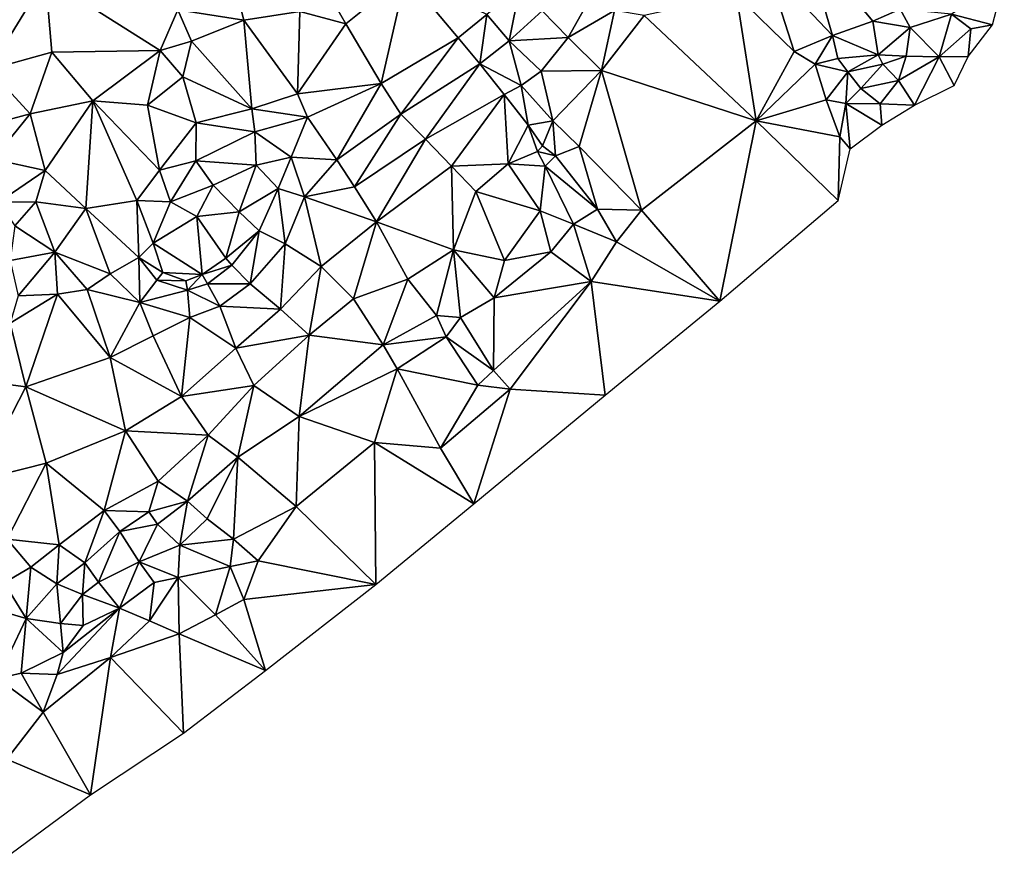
# Model space of a CAD drawing. Header units: feet. Extents: x 116535 to 120173, y 200032 to 203855.
# Tile 35 of 87: x 118589 to 118833, y 201917 to 202126. Entities that reach past the tile are written whole.
import ezdxf

# ---------------------------------------------------------------- set-up
doc = ezdxf.new("R2010")
doc.units = ezdxf.units.FT
doc.header["$MEASUREMENT"] = 0
doc.layers.add('V-TOPO-TINN-3DFC', color=3, linetype='Continuous')

msp = doc.modelspace()

# ---------------------------------------------------------------- linework, layer by layer
at = {"layer": 'V-TOPO-TINN-3DFC'}
for points in [[(118790.6941, 202122.0304, 594.971), (118783.6966, 202145.8333, 575.125), (118774.3348, 202139.2368, 575.602)], [(118800.7089, 202125.5927, 597.261), (118783.6966, 202145.8333, 575.125), (118790.6941, 202122.0304, 594.971)], [(118800.7089, 202125.5927, 597.261), (118807.4924, 202128.5639, 596.368), (118783.6966, 202145.8333, 575.125)], [(118669.8075, 202124.8917, 565.367), (118659.8627, 202142.194, 565.508), (118658.3836, 202127.9869, 565.411)], [(118684.7317, 202136.8756, 565.748), (118659.8627, 202142.194, 565.508), (118669.8075, 202124.8917, 565.367)], [(118781.1864, 202117.9831, 595.994), (118774.3348, 202139.2368, 575.602), (118766.8642, 202132.0112, 575.158)], [(118790.6941, 202122.0304, 594.971), (118774.3348, 202139.2368, 575.602), (118781.1864, 202117.9831, 595.994)], [(118595.2635, 202136.3206, 565.787), (118568.4594, 202127.9589, 564.625), (118581.2634, 202113.5717, 563.894)], [(118595.2635, 202136.3206, 565.787), (118581.2634, 202113.5717, 563.894), (118596.7896, 202117.8261, 564.518)], [(118623.6748, 202118.3091, 565.303), (118595.2635, 202136.3206, 565.787), (118596.7896, 202117.8261, 564.518)], [(118623.6748, 202118.3091, 565.303), (118628.0801, 202128.3499, 565.434), (118595.2635, 202136.3206, 565.787)], [(118644.5144, 202125.8397, 564.35), (118642.0953, 202135.2785, 566.445), (118628.0801, 202128.3499, 565.434)], [(118644.5144, 202125.8397, 564.35), (118658.3836, 202127.9869, 565.411), (118642.0953, 202135.2785, 566.445)], [(118678.5912, 202110.0645, 565.682), (118684.7317, 202136.8756, 565.748), (118669.8075, 202124.8917, 565.367)], [(118678.5912, 202110.0645, 565.682), (118697.6917, 202121.4134, 565.439), (118684.7317, 202136.8756, 565.748)], [(118697.6917, 202121.4134, 565.439), (118704.8683, 202127.2028, 565.238), (118684.7317, 202136.8756, 565.748)], [(118820.2495, 202127.2648, 600.614), (118830.4113, 202124.6496, 606.221), (118833.3445, 202135.8375, 599.718)], [(118704.8683, 202127.2028, 565.238), (118710.3567, 202120.6293, 565.481), (118713.0399, 202133.9364, 565.727)], [(118713.0399, 202133.9364, 565.727), (118710.3567, 202120.6293, 565.481), (118718.5854, 202128.0899, 566.349)], [(118718.5854, 202128.0899, 566.349), (118725.0429, 202121.5004, 566.069), (118731.3104, 202132.7383, 566.422)], [(118725.0429, 202121.5004, 566.069), (118736.5128, 202128.2079, 566.587), (118731.3104, 202132.7383, 566.422)], [(118771.6806, 202100.8007, 598.948), (118766.8642, 202132.0112, 575.158), (118743.9414, 202126.9378, 567.471)], [(118771.6806, 202100.8007, 598.948), (118781.1864, 202117.9831, 595.994), (118766.8642, 202132.0112, 575.158)], [(118623.6748, 202118.3091, 565.303), (118631.4914, 202120.5513, 564.016), (118628.0801, 202128.3499, 565.434)], [(118631.4914, 202120.5513, 564.016), (118644.5144, 202125.8397, 564.35), (118628.0801, 202128.3499, 565.434)], [(118657.8215, 202107.5453, 566.035), (118658.3836, 202127.9869, 565.411), (118644.5144, 202125.8397, 564.35)], [(118669.8075, 202124.8917, 565.367), (118658.3836, 202127.9869, 565.411), (118657.8215, 202107.5453, 566.035)], [(118710.3567, 202120.6293, 565.481), (118725.0429, 202121.5004, 566.069), (118718.5854, 202128.0899, 566.349)], [(118733.3425, 202113.3277, 566.213), (118736.5128, 202128.2079, 566.587), (118725.0429, 202121.5004, 566.069)], [(118733.3425, 202113.3277, 566.213), (118743.9414, 202126.9378, 567.471), (118736.5128, 202128.2079, 566.587)], [(118809.9316, 202123.9666, 602.977), (118807.4924, 202128.5639, 596.368), (118800.7089, 202125.5927, 597.261)], [(118820.2495, 202127.2648, 600.614), (118807.4924, 202128.5639, 596.368), (118809.9316, 202123.9666, 602.977)], [(118646.4606, 202103.792, 565.961), (118644.5144, 202125.8397, 564.35), (118631.4914, 202120.5513, 564.016)], [(118657.8215, 202107.5453, 566.035), (118644.5144, 202125.8397, 564.35), (118646.4606, 202103.792, 565.961)], [(118697.6917, 202121.4134, 565.439), (118703.1121, 202114.9669, 565.375), (118704.8683, 202127.2028, 565.238)], [(118704.8683, 202127.2028, 565.238), (118703.1121, 202114.9669, 565.375), (118710.3567, 202120.6293, 565.481)], [(118733.3425, 202113.3277, 566.213), (118771.6806, 202100.8007, 598.948), (118743.9414, 202126.9378, 567.471)], [(118800.7089, 202125.5927, 597.261), (118790.6941, 202122.0304, 594.971), (118802.01, 202117.2, 607.699)], [(118809.9316, 202123.9666, 602.977), (118800.7089, 202125.5927, 597.261), (118802.01, 202117.2, 607.699)], [(118817.1742, 202116.716, 617.105), (118820.2495, 202127.2648, 600.614), (118809.9316, 202123.9666, 602.977)], [(118817.1742, 202116.716, 617.105), (118825.0479, 202123.6316, 606.301), (118820.2495, 202127.2648, 600.614)], [(118825.0479, 202123.6316, 606.301), (118830.4113, 202124.6496, 606.221), (118820.2495, 202127.2648, 600.614)], [(118678.5912, 202110.0645, 565.682), (118669.8075, 202124.8917, 565.367), (118657.8215, 202107.5453, 566.035)], [(118809.9316, 202123.9666, 602.977), (118802.01, 202117.2, 607.699), (118808.9766, 202116.832, 607.943)], [(118817.1742, 202116.716, 617.105), (118809.9316, 202123.9666, 602.977), (118808.9766, 202116.832, 607.943)], [(118817.1742, 202116.716, 617.105), (118824.3908, 202116.816, 613.43), (118825.0479, 202123.6316, 606.301)], [(118824.3908, 202116.816, 613.43), (118830.4113, 202124.6496, 606.221), (118825.0479, 202123.6316, 606.301)], [(118629.3562, 202111.7016, 564.8), (118631.4914, 202120.5513, 564.016), (118623.6748, 202118.3091, 565.303)], [(118646.4606, 202103.792, 565.961), (118631.4914, 202120.5513, 564.016), (118629.3562, 202111.7016, 564.8)], [(118678.5912, 202110.0645, 565.682), (118683.5046, 202102.4419, 565.981), (118697.6917, 202121.4134, 565.439)], [(118697.6917, 202121.4134, 565.439), (118683.5046, 202102.4419, 565.981), (118703.1121, 202114.9669, 565.375)], [(118703.1121, 202114.9669, 565.375), (118713.3339, 202109.5974, 564.694), (118710.3567, 202120.6293, 565.481)], [(118718.3593, 202113.1607, 565.748), (118725.0429, 202121.5004, 566.069), (118710.3567, 202120.6293, 565.481)], [(118713.3339, 202109.5974, 564.694), (118718.3593, 202113.1607, 565.748), (118710.3567, 202120.6293, 565.481)], [(118733.3425, 202113.3277, 566.213), (118725.0429, 202121.5004, 566.069), (118718.3593, 202113.1607, 565.748)], [(118790.6941, 202122.0304, 594.971), (118781.1864, 202117.9831, 595.994), (118786.3428, 202114.8358, 600.529)], [(118790.6941, 202122.0304, 594.971), (118786.3428, 202114.8358, 600.529), (118791.9812, 202116.298, 604.985)], [(118790.6941, 202122.0304, 594.971), (118791.9812, 202116.298, 604.985), (118802.01, 202117.2, 607.699)], [(118606.9865, 202105.7811, 564.489), (118623.6748, 202118.3091, 565.303), (118596.7896, 202117.8261, 564.518)], [(118606.9865, 202105.7811, 564.489), (118620.5805, 202104.688, 564.756), (118623.6748, 202118.3091, 565.303)], [(118620.5805, 202104.688, 564.756), (118629.3562, 202111.7016, 564.8), (118623.6748, 202118.3091, 565.303)], [(118771.6806, 202100.8007, 598.948), (118786.3428, 202114.8358, 600.529), (118781.1864, 202117.9831, 595.994)], [(118591.4602, 202102.4989, 564.136), (118596.7896, 202117.8261, 564.518), (118581.2634, 202113.5717, 563.894)], [(118591.4602, 202102.4989, 564.136), (118606.9865, 202105.7811, 564.489), (118596.7896, 202117.8261, 564.518)], [(118786.3428, 202114.8358, 600.529), (118794.5124, 202112.9547, 605.756), (118791.9812, 202116.298, 604.985)], [(118794.5124, 202112.9547, 605.756), (118802.01, 202117.2, 607.699), (118791.9812, 202116.298, 604.985)], [(118794.5124, 202112.9547, 605.756), (118803.1581, 202114.8649, 609.252), (118802.01, 202117.2, 607.699)], [(118808.9766, 202116.832, 607.943), (118802.01, 202117.2, 607.699), (118803.1581, 202114.8649, 609.252)], [(118808.9766, 202116.832, 607.943), (118803.1581, 202114.8649, 609.252), (118807.0304, 202110.7785, 618.837)], [(118817.1742, 202116.716, 617.105), (118808.9766, 202116.832, 607.943), (118807.0304, 202110.7785, 618.837)], [(118811.0297, 202104.712, 621.11), (118817.1742, 202116.716, 617.105), (118807.0304, 202110.7785, 618.837)], [(118811.0297, 202104.712, 621.11), (118820.9185, 202109.6124, 620.338), (118817.1742, 202116.716, 617.105)], [(118820.9185, 202109.6124, 620.338), (118824.3908, 202116.816, 613.43), (118817.1742, 202116.716, 617.105)], [(118581.8044, 202099.9637, 563.932), (118591.4602, 202102.4989, 564.136), (118581.2634, 202113.5717, 563.894)], [(118689.571, 202096.2704, 565.873), (118703.1121, 202114.9669, 565.375), (118683.5046, 202102.4419, 565.981)], [(118689.571, 202096.2704, 565.873), (118709.1256, 202107.3493, 565.45), (118703.1121, 202114.9669, 565.375)], [(118703.1121, 202114.9669, 565.375), (118709.1256, 202107.3493, 565.45), (118713.3339, 202109.5974, 564.694)], [(118721.2286, 202100.8027, 565.706), (118718.3593, 202113.1607, 565.748), (118713.3339, 202109.5974, 564.694)], [(118721.2286, 202100.8027, 565.706), (118733.3425, 202113.3277, 566.213), (118718.3593, 202113.1607, 565.748)], [(118727.7771, 202094.4332, 570.185), (118733.3425, 202113.3277, 566.213), (118721.2286, 202100.8027, 565.706)], [(118743.2503, 202078.586, 590.736), (118733.3425, 202113.3277, 566.213), (118727.7771, 202094.4332, 570.185)], [(118743.2503, 202078.586, 590.736), (118771.6806, 202100.8007, 598.948), (118733.3425, 202113.3277, 566.213)], [(118771.6806, 202100.8007, 598.948), (118789.078, 202106.0141, 604.927), (118786.3428, 202114.8358, 600.529)], [(118786.3428, 202114.8358, 600.529), (118789.078, 202106.0141, 604.927), (118794.5124, 202112.9547, 605.756)], [(118797.6937, 202108.7974, 614.268), (118803.1581, 202114.8649, 609.252), (118794.5124, 202112.9547, 605.756)], [(118797.6937, 202108.7974, 614.268), (118807.0304, 202110.7785, 618.837), (118803.1581, 202114.8649, 609.252)], [(118620.5805, 202104.688, 564.756), (118632.6155, 202100.3107, 565.396), (118629.3562, 202111.7016, 564.8)], [(118632.6155, 202100.3107, 565.396), (118646.4606, 202103.792, 565.961), (118629.3562, 202111.7016, 564.8)], [(118793.9634, 202105.1061, 614.865), (118794.5124, 202112.9547, 605.756), (118789.078, 202106.0141, 604.927)], [(118793.9634, 202105.1061, 614.865), (118797.6937, 202108.7974, 614.268), (118794.5124, 202112.9547, 605.756)], [(118802.4871, 202105.0401, 617.027), (118807.0304, 202110.7785, 618.837), (118797.6937, 202108.7974, 614.268)], [(118811.0297, 202104.712, 621.11), (118807.0304, 202110.7785, 618.837), (118802.4871, 202105.0401, 617.027)], [(118660.2727, 202101.6878, 565.35), (118678.5912, 202110.0645, 565.682), (118657.8215, 202107.5453, 566.035)], [(118660.2727, 202101.6878, 565.35), (118667.5383, 202091.149, 564.943), (118678.5912, 202110.0645, 565.682)], [(118678.5912, 202110.0645, 565.682), (118667.5383, 202091.149, 564.943), (118683.5046, 202102.4419, 565.981)], [(118715.1241, 202099.7436, 565.216), (118713.3339, 202109.5974, 564.694), (118709.1256, 202107.3493, 565.45)], [(118715.1241, 202099.7436, 565.216), (118721.2286, 202100.8027, 565.706), (118713.3339, 202109.5974, 564.694)], [(118793.9634, 202105.1061, 614.865), (118802.4871, 202105.0401, 617.027), (118797.6937, 202108.7974, 614.268)], [(118591.4602, 202102.4989, 564.136), (118595.1625, 202088.4507, 563.966), (118606.9865, 202105.7811, 564.489)], [(118606.9865, 202105.7811, 564.489), (118595.1625, 202088.4507, 563.966), (118605.2303, 202079.062, 564.202)], [(118606.9865, 202105.7811, 564.489), (118605.2303, 202079.062, 564.202), (118617.9023, 202081.0222, 564.309)], [(118606.9865, 202105.7811, 564.489), (118623.5388, 202088.5458, 564.625), (118620.5805, 202104.688, 564.756)], [(118606.9865, 202105.7811, 564.489), (118617.9023, 202081.0222, 564.309), (118623.5388, 202088.5458, 564.625)], [(118660.2727, 202101.6878, 565.35), (118657.8215, 202107.5453, 566.035), (118646.4606, 202103.792, 565.961)], [(118696.0186, 202089.5728, 565.803), (118709.1256, 202107.3493, 565.45), (118689.571, 202096.2704, 565.873)], [(118710.1157, 202090.0899, 565.678), (118709.1256, 202107.3493, 565.45), (118696.0186, 202089.5728, 565.803)], [(118710.1157, 202090.0899, 565.678), (118715.1241, 202099.7436, 565.216), (118709.1256, 202107.3493, 565.45)], [(118792.4853, 202096.8504, 612.048), (118789.078, 202106.0141, 604.927), (118771.6806, 202100.8007, 598.948)], [(118792.4853, 202096.8504, 612.048), (118793.9634, 202105.1061, 614.865), (118789.078, 202106.0141, 604.927)], [(118620.5805, 202104.688, 564.756), (118623.5388, 202088.5458, 564.625), (118632.6155, 202100.3107, 565.396)], [(118632.6155, 202100.3107, 565.396), (118647.1837, 202098.0345, 565.216), (118646.4606, 202103.792, 565.961)], [(118647.1837, 202098.0345, 565.216), (118660.2727, 202101.6878, 565.35), (118646.4606, 202103.792, 565.961)], [(118793.9634, 202105.1061, 614.865), (118792.4853, 202096.8504, 612.048), (118795.0715, 202093.8612, 619.622)], [(118793.9634, 202105.1061, 614.865), (118795.0715, 202093.8612, 619.622), (118802.9141, 202099.7436, 619.875)], [(118802.9141, 202099.7436, 619.875), (118802.4871, 202105.0401, 617.027), (118793.9634, 202105.1061, 614.865)], [(118811.0297, 202104.712, 621.11), (118802.4871, 202105.0401, 617.027), (118802.9141, 202099.7436, 619.875)], [(118581.8044, 202099.9637, 563.932), (118582.2355, 202091.297, 563.267), (118591.4602, 202102.4989, 564.136)], [(118591.4602, 202102.4989, 564.136), (118582.2355, 202091.297, 563.267), (118595.1625, 202088.4507, 563.966)], [(118647.1837, 202098.0345, 565.216), (118656.2324, 202091.752, 565.337), (118660.2727, 202101.6878, 565.35)], [(118660.2727, 202101.6878, 565.35), (118656.2324, 202091.752, 565.337), (118667.5383, 202091.149, 564.943)], [(118667.5383, 202091.149, 564.943), (118671.9956, 202084.4224, 565.682), (118683.5046, 202102.4419, 565.981)], [(118671.9956, 202084.4224, 565.682), (118689.571, 202096.2704, 565.873), (118683.5046, 202102.4419, 565.981)], [(118718.6694, 202094.5812, 569.961), (118721.2286, 202100.8027, 565.706), (118715.1241, 202099.7436, 565.216)], [(118718.6694, 202094.5812, 569.961), (118721.8846, 202092.106, 571.552), (118721.2286, 202100.8027, 565.706)], [(118721.8846, 202092.106, 571.552), (118727.7771, 202094.4332, 570.185), (118721.2286, 202100.8027, 565.706)], [(118762.6679, 202055.9712, 616.542), (118771.6806, 202100.8007, 598.948), (118743.2503, 202078.586, 590.736)], [(118762.6679, 202055.9712, 616.542), (118792.0682, 202081.0122, 620.627), (118771.6806, 202100.8007, 598.948)], [(118792.4853, 202096.8504, 612.048), (118771.6806, 202100.8007, 598.948), (118792.0682, 202081.0122, 620.627)], [(118632.6155, 202100.3107, 565.396), (118623.5388, 202088.5458, 564.625), (118632.5515, 202090.8559, 564.791)], [(118632.6155, 202100.3107, 565.396), (118632.5515, 202090.8559, 564.791), (118647.1837, 202098.0345, 565.216)], [(118710.1157, 202090.0899, 565.678), (118717.3933, 202093.2031, 569.618), (118715.1241, 202099.7436, 565.216)], [(118717.3933, 202093.2031, 569.618), (118718.6694, 202094.5812, 569.961), (118715.1241, 202099.7436, 565.216)], [(118647.1837, 202098.0345, 565.216), (118632.5515, 202090.8559, 564.791), (118647.5787, 202089.8039, 564.715)], [(118647.1837, 202098.0345, 565.216), (118647.5787, 202089.8039, 564.715), (118656.2324, 202091.752, 565.337)], [(118677.3941, 202075.7377, 565.697), (118689.571, 202096.2704, 565.873), (118671.9956, 202084.4224, 565.682)], [(118677.3941, 202075.7377, 565.697), (118696.0186, 202089.5728, 565.803), (118689.571, 202096.2704, 565.873)], [(118792.0682, 202081.0122, 620.627), (118795.0715, 202093.8612, 619.622), (118792.4853, 202096.8504, 612.048)], [(118717.3933, 202093.2031, 569.618), (118721.8846, 202092.106, 571.552), (118718.6694, 202094.5812, 569.961)], [(118732.3505, 202078.852, 585.038), (118727.7771, 202094.4332, 570.185), (118721.8846, 202092.106, 571.552)], [(118743.2503, 202078.586, 590.736), (118727.7771, 202094.4332, 570.185), (118732.3505, 202078.852, 585.038)], [(118583.5306, 202080.6061, 562.211), (118595.1625, 202088.4507, 563.966), (118582.2355, 202091.297, 563.267)], [(118653.0351, 202083.9754, 564.941), (118656.2324, 202091.752, 565.337), (118647.5787, 202089.8039, 564.715)], [(118659.5556, 202081.9452, 565.097), (118656.2324, 202091.752, 565.337), (118653.0351, 202083.9754, 564.941)], [(118659.5556, 202081.9452, 565.097), (118667.5383, 202091.149, 564.943), (118656.2324, 202091.752, 565.337)], [(118659.5556, 202081.9452, 565.097), (118671.9956, 202084.4224, 565.682), (118667.5383, 202091.149, 564.943)], [(118710.1157, 202090.0899, 565.678), (118719.3214, 202089.4978, 571.226), (118717.3933, 202093.2031, 569.618)], [(118719.3214, 202089.4978, 571.226), (118721.8846, 202092.106, 571.552), (118717.3933, 202093.2031, 569.618)], [(118732.3505, 202078.852, 585.038), (118721.8846, 202092.106, 571.552), (118719.3214, 202089.4978, 571.226)], [(118617.9023, 202081.0222, 564.309), (118626.267, 202080.6781, 564.741), (118623.5388, 202088.5458, 564.625)], [(118623.5388, 202088.5458, 564.625), (118626.267, 202080.6781, 564.741), (118632.5515, 202090.8559, 564.791)], [(118632.5515, 202090.8559, 564.791), (118626.267, 202080.6781, 564.741), (118636.8988, 202084.8155, 563.819)], [(118632.5515, 202090.8559, 564.791), (118636.8988, 202084.8155, 563.819), (118647.5787, 202089.8039, 564.715)], [(118647.5787, 202089.8039, 564.715), (118636.8988, 202084.8155, 563.819), (118643.3094, 202078.1979, 564.603)], [(118653.0351, 202083.9754, 564.941), (118647.5787, 202089.8039, 564.715), (118643.3094, 202078.1979, 564.603)], [(118696.5316, 202068.7632, 567.148), (118696.0186, 202089.5728, 565.803), (118677.3941, 202075.7377, 565.697)], [(118710.1157, 202090.0899, 565.678), (118696.0186, 202089.5728, 565.803), (118702.1, 202083.2143, 566.152)], [(118696.5316, 202068.7632, 567.148), (118702.1, 202083.2143, 566.152), (118696.0186, 202089.5728, 565.803)], [(118710.1157, 202090.0899, 565.678), (118702.1, 202083.2143, 566.152), (118718.1153, 202078.4809, 573.223)], [(118710.1157, 202090.0899, 565.678), (118718.1153, 202078.4809, 573.223), (118719.3214, 202089.4978, 571.226)], [(118726.355, 202075.1367, 583.777), (118719.3214, 202089.4978, 571.226), (118718.1153, 202078.4809, 573.223)], [(118732.3505, 202078.852, 585.038), (118719.3214, 202089.4978, 571.226), (118726.355, 202075.1367, 583.777)], [(118583.5306, 202080.6061, 562.211), (118592.8323, 202080.7171, 563.748), (118595.1625, 202088.4507, 563.966)], [(118592.8323, 202080.7171, 563.748), (118605.2303, 202079.062, 564.202), (118595.1625, 202088.4507, 563.966)], [(118636.8988, 202084.8155, 563.819), (118626.267, 202080.6781, 564.741), (118632.7835, 202076.9958, 564.238)], [(118636.8988, 202084.8155, 563.819), (118632.7835, 202076.9958, 564.238), (118643.3094, 202078.1979, 564.603)], [(118653.0351, 202083.9754, 564.941), (118643.3094, 202078.1979, 564.603), (118648.2637, 202073.4856, 565.016)], [(118654.7163, 202070.2493, 566.206), (118653.0351, 202083.9754, 564.941), (118648.2637, 202073.4856, 565.016)], [(118654.7163, 202070.2493, 566.206), (118659.5556, 202081.9452, 565.097), (118653.0351, 202083.9754, 564.941)], [(118659.5556, 202081.9452, 565.097), (118677.3941, 202075.7377, 565.697), (118671.9956, 202084.4224, 565.682)], [(118654.7163, 202070.2493, 566.206), (118663.681, 202064.6328, 565.372), (118659.5556, 202081.9452, 565.097)], [(118659.5556, 202081.9452, 565.097), (118663.681, 202064.6328, 565.372), (118677.3941, 202075.7377, 565.697)], [(118696.5316, 202068.7632, 567.148), (118709.2296, 202066.13, 575.396), (118702.1, 202083.2143, 566.152)], [(118718.1153, 202078.4809, 573.223), (118702.1, 202083.2143, 566.152), (118709.2296, 202066.13, 575.396)], [(118583.5306, 202080.6061, 562.211), (118587.6159, 202074.6836, 563.746), (118592.8323, 202080.7171, 563.748)], [(118587.6159, 202074.6836, 563.746), (118597.5367, 202068.1761, 564.081), (118592.8323, 202080.7171, 563.748)], [(118592.8323, 202080.7171, 563.748), (118597.5367, 202068.1761, 564.081), (118605.2303, 202079.062, 564.202)], [(118597.5367, 202068.1761, 564.081), (118611.2548, 202062.8097, 564.115), (118605.2303, 202079.062, 564.202)], [(118605.2303, 202079.062, 564.202), (118618.3784, 202066.825, 564.154), (118617.9023, 202081.0222, 564.309)], [(118605.2303, 202079.062, 564.202), (118611.2548, 202062.8097, 564.115), (118618.3784, 202066.825, 564.154)], [(118618.3784, 202066.825, 564.154), (118621.9957, 202070.3763, 564.54), (118617.9023, 202081.0222, 564.309)], [(118617.9023, 202081.0222, 564.309), (118621.9957, 202070.3763, 564.54), (118626.267, 202080.6781, 564.741)], [(118621.9957, 202070.3763, 564.54), (118632.7835, 202076.9958, 564.238), (118626.267, 202080.6781, 564.741)], [(118737.0238, 202070.7603, 590.39), (118732.3505, 202078.852, 585.038), (118726.355, 202075.1367, 583.777)], [(118743.2503, 202078.586, 590.736), (118732.3505, 202078.852, 585.038), (118737.0238, 202070.7603, 590.39)], [(118634.1546, 202062.6137, 565.415), (118632.7835, 202076.9958, 564.238), (118621.9957, 202070.3763, 564.54)], [(118643.3094, 202078.1979, 564.603), (118632.7835, 202076.9958, 564.238), (118640.0011, 202066.695, 565.447)], [(118640.0011, 202066.695, 565.447), (118632.7835, 202076.9958, 564.238), (118634.1546, 202062.6137, 565.415)], [(118648.2637, 202073.4856, 565.016), (118643.3094, 202078.1979, 564.603), (118640.0011, 202066.695, 565.447)], [(118720.6945, 202068.2751, 580.896), (118718.1153, 202078.4809, 573.223), (118709.2296, 202066.13, 575.396)], [(118726.355, 202075.1367, 583.777), (118718.1153, 202078.4809, 573.223), (118720.6945, 202068.2751, 580.896)], [(118762.6679, 202055.9712, 616.542), (118743.2503, 202078.586, 590.736), (118737.0238, 202070.7603, 590.39)], [(118587.6159, 202074.6836, 563.746), (118586.4528, 202066.119, 563.1), (118597.5367, 202068.1761, 564.081)], [(118671.7296, 202056.5752, 565.743), (118677.3941, 202075.7377, 565.697), (118663.681, 202064.6328, 565.372)], [(118685.2397, 202061.4866, 565.614), (118677.3941, 202075.7377, 565.697), (118671.7296, 202056.5752, 565.743)], [(118685.2397, 202061.4866, 565.614), (118696.5316, 202068.7632, 567.148), (118677.3941, 202075.7377, 565.697)], [(118730.7133, 202060.8645, 591.217), (118726.355, 202075.1367, 583.777), (118720.6945, 202068.2751, 580.896)], [(118737.0238, 202070.7603, 590.39), (118726.355, 202075.1367, 583.777), (118730.7133, 202060.8645, 591.217)], [(118648.2637, 202073.4856, 565.016), (118640.0011, 202066.695, 565.447), (118641.5152, 202064.9229, 564.863)], [(118646.0856, 202060.3025, 565.974), (118648.2637, 202073.4856, 565.016), (118641.5152, 202064.9229, 564.863)], [(118646.0856, 202060.3025, 565.974), (118654.7163, 202070.2493, 566.206), (118648.2637, 202073.4856, 565.016)], [(118618.3784, 202066.825, 564.154), (118624.4068, 202063.1437, 565.847), (118621.9957, 202070.3763, 564.54)], [(118634.1546, 202062.6137, 565.415), (118621.9957, 202070.3763, 564.54), (118624.4068, 202063.1437, 565.847)], [(118646.0856, 202060.3025, 565.974), (118653.6222, 202053.979, 565.583), (118654.7163, 202070.2493, 566.206)], [(118654.7163, 202070.2493, 566.206), (118653.6222, 202053.979, 565.583), (118663.681, 202064.6328, 565.372)], [(118762.6679, 202055.9712, 616.542), (118737.0238, 202070.7603, 590.39), (118730.7133, 202060.8645, 591.217)], [(118597.5367, 202068.1761, 564.081), (118586.4528, 202066.119, 563.1), (118588.42, 202057.3563, 562.537)], [(118597.5367, 202068.1761, 564.081), (118588.42, 202057.3563, 562.537), (118598.2168, 202057.7363, 565.03)], [(118597.5367, 202068.1761, 564.081), (118605.5943, 202058.8974, 564.463), (118611.2548, 202062.8097, 564.115)], [(118597.5367, 202068.1761, 564.081), (118598.2168, 202057.7363, 565.03), (118605.5943, 202058.8974, 564.463)], [(118611.2548, 202062.8097, 564.115), (118618.6644, 202055.7021, 565.091), (118618.3784, 202066.825, 564.154)], [(118618.6644, 202055.7021, 565.091), (118622.8377, 202061.1806, 564.736), (118618.3784, 202066.825, 564.154)], [(118622.8377, 202061.1806, 564.736), (118624.4068, 202063.1437, 565.847), (118618.3784, 202066.825, 564.154)], [(118641.5152, 202064.9229, 564.863), (118640.0011, 202066.695, 565.447), (118634.1546, 202062.6137, 565.415)], [(118685.2397, 202061.4866, 565.614), (118692.3233, 202052.4269, 572.515), (118696.5316, 202068.7632, 567.148)], [(118698.2887, 202051.9298, 577.102), (118696.5316, 202068.7632, 567.148), (118692.3233, 202052.4269, 572.515)], [(118698.2887, 202051.9298, 577.102), (118706.6724, 202056.8462, 576.672), (118696.5316, 202068.7632, 567.148)], [(118706.6724, 202056.8462, 576.672), (118709.2296, 202066.13, 575.396), (118696.5316, 202068.7632, 567.148)], [(118730.7133, 202060.8645, 591.217), (118720.6945, 202068.2751, 580.896), (118706.6724, 202056.8462, 576.672)], [(118720.6945, 202068.2751, 580.896), (118709.2296, 202066.13, 575.396), (118706.6724, 202056.8462, 576.672)], [(118641.5152, 202064.9229, 564.863), (118634.1546, 202062.6137, 565.415), (118635.4997, 202060.3195, 564.965)], [(118646.0856, 202060.3025, 565.974), (118641.5152, 202064.9229, 564.863), (118635.4997, 202060.3195, 564.965)], [(118660.7217, 202047.5985, 564.861), (118663.681, 202064.6328, 565.372), (118653.6222, 202053.979, 565.583)], [(118660.7217, 202047.5985, 564.861), (118671.7296, 202056.5752, 565.743), (118663.681, 202064.6328, 565.372)], [(118605.5943, 202058.8974, 564.463), (118618.6644, 202055.7021, 565.091), (118611.2548, 202062.8097, 564.115)], [(118622.8377, 202061.1806, 564.736), (118630.0913, 202061.0456, 565.661), (118624.4068, 202063.1437, 565.847)], [(118634.1546, 202062.6137, 565.415), (118624.4068, 202063.1437, 565.847), (118630.0913, 202061.0456, 565.661)], [(118630.4583, 202058.7054, 564.652), (118634.1546, 202062.6137, 565.415), (118630.0913, 202061.0456, 565.661)], [(118635.4997, 202060.3195, 564.965), (118634.1546, 202062.6137, 565.415), (118630.4583, 202058.7054, 564.652)], [(118618.6644, 202055.7021, 565.091), (118630.4583, 202058.7054, 564.652), (118622.8377, 202061.1806, 564.736)], [(118630.4583, 202058.7054, 564.652), (118630.0913, 202061.0456, 565.661), (118622.8377, 202061.1806, 564.736)], [(118638.521, 202054.7231, 565.722), (118635.4997, 202060.3195, 564.965), (118630.4583, 202058.7054, 564.652)], [(118638.521, 202054.7231, 565.722), (118646.0856, 202060.3025, 565.974), (118635.4997, 202060.3195, 564.965)], [(118638.521, 202054.7231, 565.722), (118653.6222, 202053.979, 565.583), (118646.0856, 202060.3025, 565.974)], [(118685.2397, 202061.4866, 565.614), (118671.7296, 202056.5752, 565.743), (118679.1062, 202045.1503, 573.62)], [(118685.2397, 202061.4866, 565.614), (118679.1062, 202045.1503, 573.62), (118692.3233, 202052.4269, 572.515)], [(118730.7133, 202060.8645, 591.217), (118706.4884, 202038.8018, 590.787), (118710.5927, 202034.1734, 598.208)], [(118730.7133, 202060.8645, 591.217), (118706.6724, 202056.8462, 576.672), (118706.4884, 202038.8018, 590.787)], [(118734.2486, 202032.6883, 613.207), (118730.7133, 202060.8645, 591.217), (118710.5927, 202034.1734, 598.208)], [(118762.6679, 202055.9712, 616.542), (118730.7133, 202060.8645, 591.217), (118734.2486, 202032.6883, 613.207)], [(118586.4528, 202050.5567, 563.575), (118598.2168, 202057.7363, 565.03), (118588.42, 202057.3563, 562.537)], [(118586.4528, 202050.5567, 563.575), (118590.3691, 202034.7605, 563.937), (118598.2168, 202057.7363, 565.03)], [(118598.2168, 202057.7363, 565.03), (118590.3691, 202034.7605, 563.937), (118611.2768, 202041.983, 565.542)], [(118598.2168, 202057.7363, 565.03), (118611.2768, 202041.983, 565.542), (118605.5943, 202058.8974, 564.463)], [(118611.2768, 202041.983, 565.542), (118618.6644, 202055.7021, 565.091), (118605.5943, 202058.8974, 564.463)], [(118618.6644, 202055.7021, 565.091), (118631.0334, 202051.9828, 565.229), (118630.4583, 202058.7054, 564.652)], [(118631.0334, 202051.9828, 565.229), (118638.521, 202054.7231, 565.722), (118630.4583, 202058.7054, 564.652)], [(118698.2887, 202051.9298, 577.102), (118706.4884, 202038.8018, 590.787), (118706.6724, 202056.8462, 576.672)], [(118611.2768, 202041.983, 565.542), (118622.0057, 202047.3745, 565.366), (118618.6644, 202055.7021, 565.091)], [(118618.6644, 202055.7021, 565.091), (118622.0057, 202047.3745, 565.366), (118631.0334, 202051.9828, 565.229)], [(118631.0334, 202051.9828, 565.229), (118642.5313, 202044.3002, 565.593), (118638.521, 202054.7231, 565.722)], [(118638.521, 202054.7231, 565.722), (118642.5313, 202044.3002, 565.593), (118653.6222, 202053.979, 565.583)], [(118660.7217, 202047.5985, 564.861), (118679.1062, 202045.1503, 573.62), (118671.7296, 202056.5752, 565.743)], [(118631.0334, 202051.9828, 565.229), (118622.0057, 202047.3745, 565.366), (118629.0052, 202032.3033, 565.088)], [(118631.0334, 202051.9828, 565.229), (118629.0052, 202032.3033, 565.088), (118642.5313, 202044.3002, 565.593)], [(118660.7217, 202047.5985, 564.861), (118653.6222, 202053.979, 565.583), (118642.5313, 202044.3002, 565.593)], [(118694.7695, 202047.1444, 583.613), (118692.3233, 202052.4269, 572.515), (118679.1062, 202045.1503, 573.62)], [(118698.2887, 202051.9298, 577.102), (118692.3233, 202052.4269, 572.515), (118694.7695, 202047.1444, 583.613)], [(118698.2887, 202051.9298, 577.102), (118694.7695, 202047.1444, 583.613), (118706.4884, 202038.8018, 590.787)], [(118571.9537, 202037.1046, 562.648), (118590.3691, 202034.7605, 563.937), (118586.4528, 202050.5567, 563.575)], [(118611.2768, 202041.983, 565.542), (118629.0052, 202032.3033, 565.088), (118622.0057, 202047.3745, 565.366)], [(118647.0026, 202035.0595, 565.017), (118660.7217, 202047.5985, 564.861), (118642.5313, 202044.3002, 565.593)], [(118658.2235, 202027.3669, 576.929), (118660.7217, 202047.5985, 564.861), (118647.0026, 202035.0595, 565.017)], [(118658.2235, 202027.3669, 576.929), (118679.1062, 202045.1503, 573.62), (118660.7217, 202047.5985, 564.861)], [(118694.7695, 202047.1444, 583.613), (118679.1062, 202045.1503, 573.62), (118682.5795, 202039.1958, 581.904)], [(118702.6131, 202035.1585, 595.859), (118694.7695, 202047.1444, 583.613), (118682.5795, 202039.1958, 581.904)], [(118706.4884, 202038.8018, 590.787), (118694.7695, 202047.1444, 583.613), (118702.6131, 202035.1585, 595.859)], [(118682.5795, 202039.1958, 581.904), (118679.1062, 202045.1503, 573.62), (118658.2235, 202027.3669, 576.929)], [(118647.0026, 202035.0595, 565.017), (118642.5313, 202044.3002, 565.593), (118629.0052, 202032.3033, 565.088)], [(118590.3691, 202034.7605, 563.937), (118615.1131, 202023.8146, 564.753), (118611.2768, 202041.983, 565.542)], [(118615.1131, 202023.8146, 564.753), (118629.0052, 202032.3033, 565.088), (118611.2768, 202041.983, 565.542)], [(118682.5795, 202039.1958, 581.904), (118658.2235, 202027.3669, 576.929), (118676.937, 202020.9254, 590.188)], [(118693.3363, 202019.5062, 597.53), (118682.5795, 202039.1958, 581.904), (118676.937, 202020.9254, 590.188)], [(118702.6131, 202035.1585, 595.859), (118682.5795, 202039.1958, 581.904), (118693.3363, 202019.5062, 597.53)], [(118706.4884, 202038.8018, 590.787), (118702.6131, 202035.1585, 595.859), (118710.5927, 202034.1734, 598.208)], [(118571.9537, 202037.1046, 562.648), (118578.3582, 202011.4456, 561.789), (118590.3691, 202034.7605, 563.937)], [(118578.3582, 202011.4456, 561.789), (118595.3775, 202015.7929, 564.084), (118590.3691, 202034.7605, 563.937)], [(118590.3691, 202034.7605, 563.937), (118595.3775, 202015.7929, 564.084), (118615.1131, 202023.8146, 564.753)], [(118635.6237, 202022.6805, 565.184), (118647.0026, 202035.0595, 565.017), (118629.0052, 202032.3033, 565.088)], [(118643.0153, 202017.2951, 575.826), (118647.0026, 202035.0595, 565.017), (118635.6237, 202022.6805, 565.184)], [(118658.2235, 202027.3669, 576.929), (118647.0026, 202035.0595, 565.017), (118643.0153, 202017.2951, 575.826)], [(118710.5927, 202034.1734, 598.208), (118702.6131, 202035.1585, 595.859), (118693.3363, 202019.5062, 597.53)], [(118635.6237, 202022.6805, 565.184), (118629.0052, 202032.3033, 565.088), (118615.1131, 202023.8146, 564.753)], [(118701.578, 202005.6961, 615.111), (118710.5927, 202034.1734, 598.208), (118693.3363, 202019.5062, 597.53)], [(118701.578, 202005.6961, 615.111), (118734.2486, 202032.6883, 613.207), (118710.5927, 202034.1734, 598.208)], [(118658.2235, 202027.3669, 576.929), (118643.0153, 202017.2951, 575.826), (118657.4755, 202005.0071, 590.861)], [(118658.2235, 202027.3669, 576.929), (118657.4755, 202005.0071, 590.861), (118676.937, 202020.9254, 590.188)], [(118609.7987, 202004.016, 564.765), (118615.1131, 202023.8146, 564.753), (118595.3775, 202015.7929, 564.084)], [(118609.7987, 202004.016, 564.765), (118623.2137, 202011.2856, 564.784), (118615.1131, 202023.8146, 564.753)], [(118623.2137, 202011.2856, 564.784), (118635.6237, 202022.6805, 565.184), (118615.1131, 202023.8146, 564.753)], [(118630.4523, 202006.3072, 576.713), (118635.6237, 202022.6805, 565.184), (118623.2137, 202011.2856, 564.784)], [(118643.0153, 202017.2951, 575.826), (118635.6237, 202022.6805, 565.184), (118630.4523, 202006.3072, 576.713)], [(118677.2831, 201985.6475, 615.302), (118676.937, 202020.9254, 590.188), (118657.4755, 202005.0071, 590.861)], [(118677.2831, 201985.6475, 615.302), (118701.578, 202005.6961, 615.111), (118676.937, 202020.9254, 590.188)], [(118701.578, 202005.6961, 615.111), (118693.3363, 202019.5062, 597.53), (118676.937, 202020.9254, 590.188)], [(118585.6708, 201996.9224, 562.85), (118595.3775, 202015.7929, 564.084), (118578.3582, 202011.4456, 561.789)], [(118598.6628, 201995.4523, 564.029), (118595.3775, 202015.7929, 564.084), (118585.6708, 201996.9224, 562.85)], [(118598.6628, 201995.4523, 564.029), (118609.7987, 202004.016, 564.765), (118595.3775, 202015.7929, 564.084)], [(118643.0153, 202017.2951, 575.826), (118630.4523, 202006.3072, 576.713), (118635.3907, 202001.9298, 581.926)], [(118643.0153, 202017.2951, 575.826), (118635.3907, 202001.9298, 581.926), (118641.8872, 201996.9094, 586.625)], [(118643.0153, 202017.2951, 575.826), (118641.8872, 201996.9094, 586.625), (118657.4755, 202005.0071, 590.861)], [(118620.8596, 202003.702, 574.887), (118623.2137, 202011.2856, 564.784), (118609.7987, 202004.016, 564.765)], [(118630.4523, 202006.3072, 576.713), (118623.2137, 202011.2856, 564.784), (118620.8596, 202003.702, 574.887)], [(118630.4523, 202006.3072, 576.713), (118620.8596, 202003.702, 574.887), (118623.0297, 202000.5957, 575.163)], [(118630.4523, 202006.3072, 576.713), (118623.0297, 202000.5957, 575.163), (118628.5722, 201995.3583, 581.576)], [(118635.3907, 202001.9298, 581.926), (118630.4523, 202006.3072, 576.713), (118628.5722, 201995.3583, 581.576)], [(118604.9723, 201990.995, 576.016), (118609.7987, 202004.016, 564.765), (118598.6628, 201995.4523, 564.029)], [(118613.67, 201998.7596, 573.031), (118609.7987, 202004.016, 564.765), (118604.9723, 201990.995, 576.016)], [(118620.8596, 202003.702, 574.887), (118609.7987, 202004.016, 564.765), (118613.67, 201998.7596, 573.031)], [(118620.8596, 202003.702, 574.887), (118613.67, 201998.7596, 573.031), (118623.0297, 202000.5957, 575.163)], [(118657.4755, 202005.0071, 590.861), (118641.8872, 201996.9094, 586.625), (118648.0707, 201991.544, 594.403)], [(118677.2831, 201985.6475, 615.302), (118657.4755, 202005.0071, 590.861), (118648.0707, 201991.544, 594.403)], [(118623.0297, 202000.5957, 575.163), (118613.67, 201998.7596, 573.031), (118618.4764, 201991.231, 578.464)], [(118628.5722, 201995.3583, 581.576), (118623.0297, 202000.5957, 575.163), (118618.4764, 201991.231, 578.464)], [(118641.8872, 201996.9094, 586.625), (118635.3907, 202001.9298, 581.926), (118628.5722, 201995.3583, 581.576)], [(118613.67, 201998.7596, 573.031), (118604.9723, 201990.995, 576.016), (118608.4236, 201986.2246, 577.799)], [(118613.67, 201998.7596, 573.031), (118608.4236, 201986.2246, 577.799), (118618.4764, 201991.231, 578.464)], [(118584.9247, 201986.0136, 565.211), (118591.5512, 201989.9259, 563.21), (118585.6708, 201996.9224, 562.85)], [(118591.5512, 201989.9259, 563.21), (118598.6628, 201995.4523, 564.029), (118585.6708, 201996.9224, 562.85)], [(118641.8872, 201996.9094, 586.625), (118628.5722, 201995.3583, 581.576), (118641.0622, 201990.0939, 595.06)], [(118641.8872, 201996.9094, 586.625), (118641.0622, 201990.0939, 595.06), (118648.0707, 201991.544, 594.403)], [(118591.5512, 201989.9259, 563.21), (118598.0187, 201985.7686, 567.696), (118598.6628, 201995.4523, 564.029)], [(118604.9723, 201990.995, 576.016), (118598.6628, 201995.4523, 564.029), (118598.0187, 201985.7686, 567.696)], [(118628.5722, 201995.3583, 581.576), (118618.4764, 201991.231, 578.464), (118628.1741, 201987.3527, 593.802)], [(118628.5722, 201995.3583, 581.576), (118628.1741, 201987.3527, 593.802), (118641.0622, 201990.0939, 595.06)], [(118604.9723, 201990.995, 576.016), (118598.0187, 201985.7686, 567.696), (118604.4513, 201983.1163, 578.067)], [(118608.4236, 201986.2246, 577.799), (118604.9723, 201990.995, 576.016), (118604.4513, 201983.1163, 578.067)], [(118618.4764, 201991.231, 578.464), (118608.4236, 201986.2246, 577.799), (118613.633, 201979.7271, 588.038)], [(118618.4764, 201991.231, 578.464), (118613.633, 201979.7271, 588.038), (118622.2107, 201986.0896, 590.372)], [(118618.4764, 201991.231, 578.464), (118622.2107, 201986.0896, 590.372), (118628.1741, 201987.3527, 593.802)], [(118641.0622, 201990.0939, 595.06), (118644.4694, 201981.8722, 599.36), (118648.0707, 201991.544, 594.403)], [(118677.2831, 201985.6475, 615.302), (118648.0707, 201991.544, 594.403), (118644.4694, 201981.8722, 599.36)], [(118584.9247, 201986.0136, 565.211), (118590.4441, 201977.1459, 572.543), (118591.5512, 201989.9259, 563.21)], [(118591.5512, 201989.9259, 563.21), (118590.4441, 201977.1459, 572.543), (118598.0187, 201985.7686, 567.696)], [(118628.1741, 201987.3527, 593.802), (118637.4119, 201978.0569, 598.746), (118641.0622, 201990.0939, 595.06)], [(118641.0622, 201990.0939, 595.06), (118637.4119, 201978.0569, 598.746), (118644.4694, 201981.8722, 599.36)], [(118575.4709, 201981.6062, 564.502), (118590.4441, 201977.1459, 572.543), (118584.9247, 201986.0136, 565.211)], [(118608.4236, 201986.2246, 577.799), (118604.4513, 201983.1163, 578.067), (118613.633, 201979.7271, 588.038)], [(118613.633, 201979.7271, 588.038), (118621.0816, 201976.6138, 591.017), (118622.2107, 201986.0896, 590.372)], [(118622.2107, 201986.0896, 590.372), (118621.0816, 201976.6138, 591.017), (118628.1741, 201987.3527, 593.802)], [(118628.1741, 201987.3527, 593.802), (118621.0816, 201976.6138, 591.017), (118628.4082, 201973.3906, 596.656)], [(118628.1741, 201987.3527, 593.802), (118628.4082, 201973.3906, 596.656), (118637.4119, 201978.0569, 598.746)], [(118598.0187, 201985.7686, 567.696), (118590.4441, 201977.1459, 572.543), (118598.9888, 201975.9698, 575.025)], [(118604.4513, 201983.1163, 578.067), (118598.0187, 201985.7686, 567.696), (118598.9888, 201975.9698, 575.025)], [(118649.8989, 201964.2868, 615.215), (118677.2831, 201985.6475, 615.302), (118644.4694, 201981.8722, 599.36)], [(118583.3286, 201962.2917, 584.424), (118590.4441, 201977.1459, 572.543), (118575.4709, 201981.6062, 564.502)], [(118604.4513, 201983.1163, 578.067), (118598.9888, 201975.9698, 575.025), (118604.5453, 201975.4557, 583.85)], [(118604.4513, 201983.1163, 578.067), (118604.5453, 201975.4557, 583.85), (118613.633, 201979.7271, 588.038)], [(118649.8989, 201964.2868, 615.215), (118644.4694, 201981.8722, 599.36), (118637.4119, 201978.0569, 598.746)], [(118613.633, 201979.7271, 588.038), (118599.6449, 201968.7012, 583.75), (118598.0867, 201963.3018, 588.244)], [(118613.633, 201979.7271, 588.038), (118598.0867, 201963.3018, 588.244), (118611.3838, 201967.4521, 588.561)], [(118613.633, 201979.7271, 588.038), (118604.5453, 201975.4557, 583.85), (118599.6449, 201968.7012, 583.75)], [(118613.633, 201979.7271, 588.038), (118611.3838, 201967.4521, 588.561), (118621.0816, 201976.6138, 591.017)], [(118589.217, 201963.6018, 586.228), (118590.4441, 201977.1459, 572.543), (118583.3286, 201962.2917, 584.424)], [(118599.6449, 201968.7012, 583.75), (118590.4441, 201977.1459, 572.543), (118589.217, 201963.6018, 586.228)], [(118599.6449, 201968.7012, 583.75), (118598.9888, 201975.9698, 575.025), (118590.4441, 201977.1459, 572.543)], [(118628.4082, 201973.3906, 596.656), (118621.0816, 201976.6138, 591.017), (118611.3838, 201967.4521, 588.561)], [(118649.8989, 201964.2868, 615.215), (118637.4119, 201978.0569, 598.746), (118628.4082, 201973.3906, 596.656)], [(118604.5453, 201975.4557, 583.85), (118598.9888, 201975.9698, 575.025), (118599.6449, 201968.7012, 583.75)], [(118629.4852, 201948.6776, 608.296), (118628.4082, 201973.3906, 596.656), (118611.3838, 201967.4521, 588.561)], [(118629.4852, 201948.6776, 608.296), (118649.8989, 201964.2868, 615.215), (118628.4082, 201973.3906, 596.656)], [(118599.6449, 201968.7012, 583.75), (118589.217, 201963.6018, 586.228), (118598.0867, 201963.3018, 588.244)], [(118611.3838, 201967.4521, 588.561), (118594.6725, 201953.939, 590.008), (118606.4164, 201933.3474, 608.254)], [(118611.3838, 201967.4521, 588.561), (118598.0867, 201963.3018, 588.244), (118594.6725, 201953.939, 590.008)], [(118629.4852, 201948.6776, 608.296), (118611.3838, 201967.4521, 588.561), (118606.4164, 201933.3474, 608.254)], [(118589.217, 201963.6018, 586.228), (118583.3286, 201962.2917, 584.424), (118594.6725, 201953.939, 590.008)], [(118594.6725, 201953.939, 590.008), (118583.3286, 201962.2917, 584.424), (118585.6528, 201942.2011, 591.473)], [(118598.0867, 201963.3018, 588.244), (118589.217, 201963.6018, 586.228), (118594.6725, 201953.939, 590.008)], [(118594.6725, 201953.939, 590.008), (118585.6528, 201942.2011, 591.473), (118606.4164, 201933.3474, 608.254)], [(118584.8337, 201917.3641, 606.908), (118606.4164, 201933.3474, 608.254), (118585.6528, 201942.2011, 591.473)]]:
    msp.add_3dface(points, dxfattribs=at)

doc.saveas('drawing.dxf')
